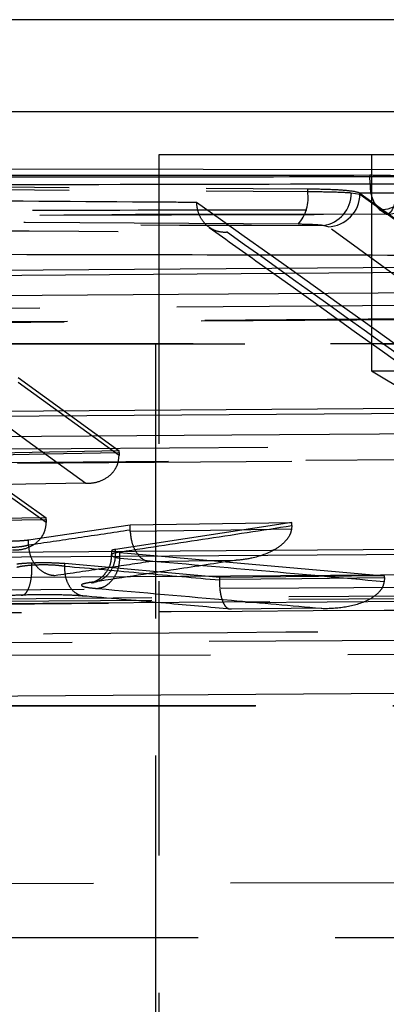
# Model space of a CAD drawing. Extents: x 122 to 736, y 117 to 530.
# Tile 11 of 26: x 185.78 to 189.17, y 145.4 to 154.51. Entities that reach past the tile are written whole.
import ezdxf

# ---------------------------------------------------------------- set-up
doc = ezdxf.new("R2010")
doc.units = 0
doc.header["$LTSCALE"] = 2
doc.linetypes.add('HIDDEN', pattern=[1.905, 1.27, -0.635])
doc.layers.get('0').update_dxf_attribs({"linetype": 'CONTINUOUS'})

msp = doc.modelspace()

# ---------------------------------------------------------------- linework, layer by layer
at = {"color": 7, "linetype": 'CONTINUOUS'}
for p, q in [((203.2025, 154.5107), (184.3493, 154.5107)), ((202.7466, 153.6586), (183.8934, 153.6586)), ((187.0666, 153.2607), (187.0666, 153.1258)), ((195.0041, 153.2607), (187.0666, 153.2607)), ((189.5317, 153.1221), (170.0753, 153.1509)), ((189.0193, 153.0705), (189.0193, 153.0559)), ((189.4027, 153.0559), (189.0193, 153.0559)), ((171.9133, 152.0916), (189.8576, 152.2235)), ((174.0235, 150.8057), (190.7937, 150.9253)), ((176.1337, 149.5203), (191.7297, 149.6268))]:
    msp.add_line(p, q, dxfattribs=at)
at = {"color": 7, "linetype": 'HIDDEN'}
for p, q in [((189.0353, 153.2607), (189.0353, 151.2607)), ((187.0666, 153.1258), (187.0666, 119.7607)), ((188.4435, 152.9208), (188.4435, 152.946)), ((188.8475, 152.9091), (188.9271, 152.8973)), ((188.922, 152.9091), (189.4276, 152.9074)), ((188.922, 152.9091), (188.9271, 152.9062)), ((188.9271, 152.9062), (188.9271, 152.8973)), ((188.9271, 152.9062), (194.1052, 149.1475)), ((188.9271, 152.8973), (194.1052, 149.1462)), ((188.6317, 152.5941), (188.5862, 152.6058)), ((193.8023, 148.8428), (188.6317, 152.5941)), ((172.2183, 151.6115), (190.0471, 151.7424)), ((181.5103, 151.5107), (194.3548, 151.5107)), ((195.0041, 151.5121), (183.3603, 151.5121)), ((187.0353, 151.5107), (187.0353, 145.1607)), ((189.0353, 151.2607), (190.9843, 151.2607)), ((189.0353, 151.2607), (191.0353, 150.059)), ((185.7629, 151.199), (186.6975, 150.5222)), ((174.3285, 150.3257), (190.983, 150.4444)), ((186.6975, 150.5222), (185.3334, 150.4962)), ((186.6975, 150.5067), (186.6974, 150.478)), ((186.6975, 150.5067), (186.6975, 150.5222)), ((185.3408, 150.3873), (186.0209, 149.9004)), ((186.0209, 149.9004), (184.7166, 149.8818)), ((186.0209, 149.8846), (186.0209, 149.9004)), ((185.8576, 149.6971), (186.7992, 149.8366)), ((186.0209, 149.8846), (186.0208, 149.8575)), ((188.2965, 149.8577), (186.6632, 149.608)), ((186.7992, 149.8366), (188.2965, 149.8577)), ((186.7992, 149.7867), (186.7992, 149.8366)), ((188.2965, 149.8295), (188.2939, 149.7951)), ((188.2965, 149.8295), (188.2965, 149.8577)), ((186.7996, 149.7743), (186.7992, 149.7867)), ((185.8576, 149.647), (185.8576, 149.6971)), ((185.8576, 149.647), (185.8576, 149.6468)), ((186.6276, 149.5966), (186.6276, 149.557)), ((186.6632, 149.58), (186.6632, 149.608)), ((186.6634, 149.58), (186.6632, 149.58)), ((186.7027, 149.5253), (186.7028, 149.5254)), ((186.7028, 149.5254), (186.7028, 149.5808)), ((186.7028, 149.5808), (189.1555, 149.3637)), ((185.8905, 149.4647), (185.8905, 149.4822)), ((185.8905, 149.4647), (185.8905, 149.4647)), ((186.1941, 149.454), (186.1941, 149.4768)), ((187.6297, 149.3487), (186.1941, 149.4768)), ((186.1941, 149.454), (186.1941, 149.4539)), ((189.1555, 149.3637), (187.6297, 149.3487)), ((187.6297, 149.3331), (187.6297, 149.3487)), ((189.1555, 149.3484), (189.153, 149.3085)), ((189.1555, 149.3484), (189.1555, 149.3637)), ((187.6296, 149.3258), (187.6297, 149.3331)), ((180.6505, 149.1155), (192.313, 149.2024)), ((180.6505, 149.0927), (192.313, 149.177)), ((176.4386, 149.0406), (191.919, 149.146)), ((179.9119, 148.7091), (193.3782, 148.7963)), ((195.1647, 148.6473), (179.8409, 148.6147)), ((203.2018, 148.1594), (184.3486, 148.1594)), ((203.2025, 148.1607), (184.3493, 148.1607)), ((180.1099, 146.5035), (195.4314, 146.5403)), ((202.6687, 146.0128), (183.8155, 146.0128))]:
    msp.add_line(p, q, dxfattribs=at)
at = {"color": 8, "linetype": 'CONTINUOUS', "flags": 128}
msp.add_lwpolyline([(189.0215, 152.9915), (189.0211, 152.9984), (189.0193, 153.0559)], dxfattribs=at)
at = {"color": 7, "linetype": 'HIDDEN', "flags": 128}
for points in [[(189.272, 152.9926), (189.269, 152.9339), (189.2625, 152.8784), (189.2527, 152.828), (189.24, 152.7847), (189.2249, 152.7502), (189.2081, 152.7258), (189.19, 152.7124), (189.1715, 152.7105)], [(171.9936, 151.7423), (172.5722, 151.7465), (174.8863, 151.7635), (184.1427, 151.8314), (189.9379, 151.8741)], [(190.0301, 151.7463), (189.4515, 151.7421), (187.1374, 151.7251), (177.881, 151.6572), (172.2013, 151.6157)], [(186.6974, 150.478), (186.2329, 150.8138), (185.7629, 151.1535)], [(185.521, 150.8511), (185.5855, 150.8044), (185.8437, 150.6175), (186.3896, 150.2224)], [(174.1038, 150.4563), (174.6823, 150.4604), (176.9964, 150.4769), (186.2529, 150.5429), (190.8739, 150.5759)], [(190.966, 150.4481), (190.3875, 150.444), (188.0734, 150.4275), (178.8169, 150.3617), (174.3115, 150.3298)], [(185.3334, 150.4805), (186.0097, 150.4935), (186.6975, 150.5067)], [(186.0208, 149.8575), (185.6835, 150.0984), (185.3408, 150.3433)], [(186.3896, 150.2224), (185.8335, 150.2117), (185.5816, 150.2068)], [(184.7166, 149.8658), (185.3645, 149.8751), (186.0209, 149.8846)], [(188.2939, 149.7951), (187.5443, 149.7846), (186.7996, 149.7743)], [(186.9721, 149.4972), (187.5283, 149.5049), (187.5778, 149.5056), (187.7823, 149.5084)], [(187.6297, 149.3331), (188.3897, 149.3406), (189.1555, 149.3484)], [(176.2139, 149.171), (176.7925, 149.1749), (179.1066, 149.1906), (188.363, 149.2537), (191.8098, 149.2773)], [(191.902, 149.1494), (191.3234, 149.1455), (189.0093, 149.1298), (179.7528, 149.067), (176.4216, 149.0445)], [(188.5688, 149.0638), (188.0126, 149.0582), (187.738, 149.0554)]]:
    msp.add_lwpolyline(points, dxfattribs=at)
at = {"color": 7, "linetype": 'CONTINUOUS', "flags": 128}
for points in [[(189.8576, 152.1738), (180.9169, 152.108), (171.9133, 152.042)], [(190.1386, 151.9876), (189.56, 151.9833), (187.2459, 151.9664), (177.9894, 151.8986), (172.3098, 151.8571)], [(190.7937, 150.8756), (182.4401, 150.816), (174.0235, 150.7561)], [(191.0746, 150.6893), (190.4961, 150.6852), (188.1819, 150.6688), (178.9254, 150.6031), (174.42, 150.5713)], [(191.7297, 149.577), (183.9633, 149.524), (176.1337, 149.4707)], [(192.0106, 149.3906), (191.4321, 149.3867), (189.1179, 149.371), (179.8614, 149.3085), (176.5302, 149.286)], [(179.4797, 148.2115), (185.7586, 148.2541), (191.9316, 148.2961)]]:
    msp.add_lwpolyline(points, dxfattribs=at)
at = {"color": 7, "linetype": 'HIDDEN'}
for centre, radius, start, end in [((189.3265, 152.9675), 0.3059, 175.51517, 224.85224), ((189.1124, 153.057), 0.3052, 269.48197, 348.2791), ((189.175, 153.016), 0.3056, 269.33406, 358.76967), ((188.0792, 152.8624), 0.3689, 318.41257, 9.11397), ((188.5459, 152.9048), 0.3017, 277.68679, 0.80686), ((188.6205, 152.9005), 0.3066, 272.08398, 359.40984)]:
    msp.add_arc(centre, radius, start, end, dxfattribs=at)
at = {"color": 7, "linetype": 'CONTINUOUS'}
for points, knots in [([(189.0193, 153.0705), (187.4326, 153.0694), (184.259, 153.0671), (178.1085, 153.0608), (173.5447, 153.0537), (170.5677, 153.0491)], [0, 0, 0, 0, 0.257988, 0.515977, 1, 1, 1, 1]), ([(189.0193, 153.0559), (185.8458, 153.0526), (179.6952, 153.0462), (173.5447, 153.0348), (170.5677, 153.0294)], [0, 0, 0, 0, 0.515977, 1, 1, 1, 1]), ([(170.8186, 152.9473), (171.0081, 152.9479), (171.969, 152.9507), (176.0158, 152.9623), (181.9775, 152.9777), (187.1677, 152.9883), (189.272, 152.9926)], [0, 0, 0, 0, 0.030799, 0.15622, 0.657901, 1, 1, 1, 1]), ([(189.4027, 153.0559), (189.3885, 153.0576), (189.3601, 153.0611), (189.281, 153.0655), (189.1856, 153.0687), (189.0938, 153.0703), (189.04, 153.0704), (189.0193, 153.0705)], [0, 0, 0, 0, 0.216333, 0.4326912, 0.6488889, 0.8648357, 1, 1, 1, 1]), ([(190.4346, 152.3275), (187.4663, 152.3331), (180.9375, 152.3453), (174.4105, 152.3562), (170.8509, 152.3622)], [0, 0, 0, 0, 0.454637, 1, 1, 1, 1])]:
    msp.add_open_spline(points, degree=3, knots=knots, dxfattribs=at)
at = {"color": 7, "linetype": 'HIDDEN'}
for points, knots in [([(172.2649, 153.0335), (174.9613, 153.02), (180.3541, 152.9931), (185.747, 152.9617), (188.4435, 152.946)], [0, 0, 0, 0, 0.5, 1, 1, 1, 1]), ([(172.2649, 153.0129), (174.9613, 152.9986), (180.3541, 152.9702), (185.747, 152.9373), (188.4435, 152.9208)], [0, 0, 0, 0, 0.5, 1, 1, 1, 1]), ([(187.4154, 152.8194), (187.314, 152.8201), (186.4411, 152.8259), (182.4826, 152.8523), (177.8084, 152.882), (173.9057, 152.9055), (173.0886, 152.9104)], [0, 0, 0, 0, 0.021242, 0.182776, 0.828912, 1, 1, 1, 1]), ([(188.4435, 152.946), (188.5168, 152.9449), (188.6634, 152.9426), (188.8264, 152.9311), (188.9001, 152.9186), (188.9186, 152.9106), (188.922, 152.9091)], [0, 0, 0, 0, 0.309937, 0.619863, 0.93029, 1, 1, 1, 1]), ([(188.4435, 152.9208), (188.5166, 152.9202), (188.6628, 152.9188), (188.7874, 152.9136), (188.8372, 152.9098), (188.8475, 152.9091)], [0, 0, 0, 0, 0.442191, 0.884043, 1, 1, 1, 1]), ([(187.7014, 152.5437), (187.7004, 152.5436), (187.6941, 152.5431), (187.6555, 152.5411), (187.59, 152.5521), (187.5134, 152.5974), (187.4582, 152.6618), (187.4234, 152.7376), (187.418, 152.7933), (187.4154, 152.8194)], [0, 0, 0, 0, 0.007092, 0.047097, 0.287212, 0.494897, 0.676271, 0.848546, 1, 1, 1, 1]), ([(192.4331, 149.2156), (192.4189, 149.2259), (192.3079, 149.3068), (191.8094, 149.6696), (190.1496, 150.8704), (188.5891, 151.9828), (187.4154, 152.8194)], [0, 0, 0, 0, 0.008431, 0.0663, 0.297778, 1, 1, 1, 1]), ([(170.6566, 152.7256), (173.7554, 152.7312), (178.9894, 152.7406), (185.1404, 152.7481), (188.1927, 152.7509), (189.1096, 152.7518)], [0, 0, 0, 0, 0.5037782, 0.85093, 1, 1, 1, 1]), ([(189.1096, 152.7518), (189.1184, 152.7465), (189.139, 152.734), (189.1596, 152.719), (189.1715, 152.7105)], [0, 0, 0, 0, 0.4260162, 1, 1, 1, 1]), ([(189.1715, 152.7105), (186.0739, 152.7051), (180.8419, 152.696), (174.6903, 152.6817), (171.6362, 152.6739), (170.7167, 152.6715)], [0, 0, 0, 0, 0.503531, 0.850525, 1, 1, 1, 1]), ([(170.7248, 152.6702), (171.5564, 152.6725), (177.7074, 152.6892), (183.8584, 152.6996), (189.1778, 152.7086)], [0, 0, 0, 0, 0.135208, 1, 1, 1, 1]), ([(171.6581, 152.6599), (173.7585, 152.6537), (179.4022, 152.637), (185.0441, 152.6178), (188.5862, 152.6058)], [0, 0, 0, 0, 0.372171, 1, 1, 1, 1]), ([(188.3551, 152.6175), (185.6585, 152.6339), (180.2652, 152.6667), (174.872, 152.695), (172.1753, 152.7092)], [0, 0, 0, 0, 0.5, 1, 1, 1, 1]), ([(172.7182, 152.637), (175.2641, 152.6219), (180.2584, 152.5922), (185.2528, 152.5597), (187.7014, 152.5437)], [0, 0, 0, 0, 0.50974, 1, 1, 1, 1]), ([(187.5318, 152.5885), (187.6967, 152.4712), (189.3695, 151.2818), (191.0453, 150.0657), (192.5558, 148.9695)], [0, 0, 0, 0, 0.098601, 1, 1, 1, 1]), ([(187.7014, 152.5437), (188.5449, 151.9418), (190.2221, 150.7448), (191.9006, 149.5234), (192.735, 148.9162)], [0, 0, 0, 0, 0.502927, 1, 1, 1, 1]), ([(188.5862, 152.6058), (188.5803, 152.6066), (188.5518, 152.6103), (188.4805, 152.6155), (188.3969, 152.6169), (188.3551, 152.6175)], [0, 0, 0, 0, 0.1158266, 0.5575944, 1, 1, 1, 1]), ([(186.3896, 150.2224), (186.3905, 150.2223), (186.422, 150.2206), (186.4924, 150.2264), (186.5852, 150.2655), (186.6523, 150.3322), (186.6897, 150.4034), (186.6948, 150.4531), (186.6974, 150.478)], [0, 0, 0, 0, 0.006346, 0.228831, 0.510953, 0.714505, 0.856892, 1, 1, 1, 1]), ([(186.0208, 149.8575), (186.0182, 149.8326), (186.0132, 149.783), (185.976, 149.7119), (185.9092, 149.6452), (185.8161, 149.6055), (185.7449, 149.5996), (185.7125, 149.6015), (185.7117, 149.6015)], [0, 0, 0, 0, 0.142296, 0.28388, 0.485647, 0.76542, 0.993671, 1, 1, 1, 1]), ([(186.6632, 149.58), (186.9319, 149.6206), (187.4763, 149.7027), (188.0207, 149.7868), (188.2965, 149.8295)], [0, 0, 0, 0, 0.4934082, 1, 1, 1, 1]), ([(188.2939, 149.7951), (188.2895, 149.7778), (188.2789, 149.7366), (188.2281, 149.6694), (188.1122, 149.5821), (187.9544, 149.5286), (187.831, 149.5114), (187.7834, 149.5085), (187.7823, 149.5084)], [0, 0, 0, 0, 0.075607, 0.179787, 0.36761, 0.756437, 0.994714, 1, 1, 1, 1]), ([(186.7992, 149.7867), (186.639, 149.7628), (186.3251, 149.7159), (186.0112, 149.6696), (185.8576, 149.647)], [0, 0, 0, 0, 0.51065, 1, 1, 1, 1]), ([(186.7996, 149.7743), (186.8029, 149.7449), (186.8094, 149.6862), (186.8392, 149.6081), (186.881, 149.5449), (186.9269, 149.509), (186.9585, 149.499), (186.9714, 149.4973), (186.9721, 149.4972)], [0, 0, 0, 0, 0.199627, 0.398846, 0.608829, 0.841024, 0.991553, 1, 1, 1, 1]), ([(185.6965, 149.6861), (185.7259, 149.6872), (185.7846, 149.6894), (185.8341, 149.6939), (185.8542, 149.6966), (185.8576, 149.6971)], [0, 0, 0, 0, 0.453225, 0.906386, 1, 1, 1, 1]), ([(185.8576, 149.6468), (185.8498, 149.6448), (185.831, 149.6399), (185.7834, 149.632), (185.734, 149.6271), (185.7003, 149.6252), (185.6965, 149.625)], [0, 0, 0, 0, 0.2055477, 0.4928566, 0.9441362, 1, 1, 1, 1]), ([(185.8576, 149.6468), (185.8615, 149.6154), (185.8692, 149.5526), (185.9139, 149.469), (185.9776, 149.4055), (186.0332, 149.3798), (186.0743, 149.3702), (186.0889, 149.3689), (186.0999, 149.3679)], [0, 0, 0, 0, 0.220306, 0.44062, 0.66092, 0.881228, 0.91058, 1, 1, 1, 1]), ([(186.6634, 149.58), (186.6618, 149.5486), (186.6587, 149.4858), (186.6197, 149.4021), (186.5585, 149.3372), (186.4874, 149.3033), (186.439, 149.3016), (186.4202, 149.301)], [0, 0, 0, 0, 0.209539, 0.419082, 0.628629, 0.855795, 1, 1, 1, 1]), ([(186.6239, 149.5575), (186.6236, 149.5333), (186.6231, 149.4795), (186.588, 149.408), (186.5412, 149.353), (186.4955, 149.3209), (186.464, 149.3062), (186.444, 149.2998), (186.4418, 149.2995), (186.4485, 149.301), (186.4605, 149.3029), (186.4662, 149.3038)], [0, 0, 0, 0, 0.143063, 0.318697, 0.462747, 0.582625, 0.674921, 0.751573, 0.83056, 0.919404, 1, 1, 1, 1]), ([(186.7027, 149.5253), (186.6992, 149.4939), (186.6921, 149.431), (186.6535, 149.3473), (186.6021, 149.2875), (186.5482, 149.2545), (186.5142, 149.2488), (186.4994, 149.2463)], [0, 0, 0, 0, 0.222949, 0.445897, 0.668852, 0.855389, 1, 1, 1, 1]), ([(186.7028, 149.5254), (186.7028, 149.5254), (186.6888, 149.5279), (186.6571, 149.5347), (186.6363, 149.5441), (186.6256, 149.5554), (186.6289, 149.567), (186.6496, 149.5751), (186.6632, 149.58), (186.6632, 149.58)], [0, 0, 0, 0, 0.000173, 0.177679, 0.444486, 0.4996, 0.766839, 0.999851, 1, 1, 1, 1]), ([(186.6632, 149.608), (186.6494, 149.6056), (186.6283, 149.6019), (186.6308, 149.5979), (186.6316, 149.5966)], [0, 0, 0, 0, 0.660487, 1, 1, 1, 1]), ([(186.6632, 149.58), (186.6633, 149.58), (186.6633, 149.58), (186.6633, 149.58), (186.6634, 149.58)], [0, 0, 0, 0, 0.229351, 1, 1, 1, 1]), ([(189.153, 149.3085), (188.7497, 149.3449), (187.9348, 149.4185), (187.1087, 149.4884), (186.7028, 149.5253), (186.7027, 149.5253)], [0, 0, 0, 0, 0.494997, 0.999966, 1, 1, 1, 1]), ([(185.8905, 149.4822), (185.8618, 149.4809), (185.8046, 149.4785), (185.7679, 149.4742), (185.7496, 149.472)], [0, 0, 0, 0, 0.500923, 1, 1, 1, 1]), ([(185.7496, 149.4443), (185.7543, 149.4456), (185.7694, 149.4496), (185.8112, 149.4577), (185.8599, 149.462), (185.8905, 149.4647)], [0, 0, 0, 0, 0.140246, 0.457939, 1, 1, 1, 1]), ([(185.7895, 149.1856), (185.7982, 149.1854), (185.8083, 149.1852), (185.8289, 149.1971), (185.851, 149.2228), (185.8749, 149.2865), (185.8899, 149.3702), (185.8903, 149.4332), (185.8905, 149.4647)], [0, 0, 0, 0, 0.155599, 0.181248, 0.385935, 0.590614, 0.795311, 1, 1, 1, 1]), ([(186.1941, 149.4768), (186.1703, 149.4785), (186.1228, 149.4819), (186.0307, 149.484), (185.9507, 149.4839), (185.9058, 149.4826), (185.8905, 149.4822)], [0, 0, 0, 0, 0.284638, 0.569286, 0.854, 1, 1, 1, 1]), ([(185.8905, 149.4647), (185.8905, 149.4647), (185.8918, 149.4648), (185.9216, 149.4667), (185.9863, 149.469), (186.0823, 149.4668), (186.1514, 149.4607), (186.1855, 149.4556), (186.1941, 149.4541), (186.1941, 149.454)], [0, 0, 0, 0, 0.000176, 0.011727, 0.296281, 0.580748, 0.882705, 0.999814, 1, 1, 1, 1]), ([(186.0999, 149.3679), (186.2538, 149.3906), (186.5445, 149.4334), (186.8352, 149.4768), (186.9721, 149.4972)], [0, 0, 0, 0, 0.529247, 1, 1, 1, 1]), ([(186.3984, 149.175), (186.3893, 149.1747), (186.3703, 149.1742), (186.3292, 149.1831), (186.2779, 149.2124), (186.2288, 149.276), (186.197, 149.3596), (186.1951, 149.4225), (186.1941, 149.4539)], [0, 0, 0, 0, 0.0825465, 0.1718654, 0.378895, 0.5859347, 0.792964, 1, 1, 1, 1]), ([(186.1941, 149.4539), (186.4375, 149.4324), (186.916, 149.39), (187.3945, 149.3469), (187.6296, 149.3258)], [0, 0, 0, 0, 0.508589, 1, 1, 1, 1]), ([(187.7823, 149.5084), (187.597, 149.4799), (187.143, 149.41), (186.6889, 149.3415), (186.4202, 149.301)], [0, 0, 0, 0, 0.408149, 1, 1, 1, 1]), ([(186.4202, 149.301), (186.3972, 149.2968), (186.3482, 149.2876), (186.3442, 149.2764), (186.3655, 149.2651), (186.4062, 149.2556), (186.4727, 149.249), (186.4994, 149.2463)], [0, 0, 0, 0, 0.233766, 0.500453, 0.555464, 0.821936, 1, 1, 1, 1]), ([(187.738, 149.0554), (187.7375, 149.0554), (187.7233, 149.0523), (187.6978, 149.0599), (187.6664, 149.1023), (187.6446, 149.1635), (187.6307, 149.2397), (187.63, 149.2971), (187.6296, 149.3258)], [0, 0, 0, 0, 0.007753, 0.255995, 0.458671, 0.643276, 0.821525, 1, 1, 1, 1]), ([(188.5688, 149.0638), (188.5699, 149.0637), (188.6448, 149.0615), (188.7954, 149.0708), (188.9777, 149.1203), (189.0908, 149.1946), (189.14, 149.2543), (189.1491, 149.2923), (189.153, 149.3085)], [0, 0, 0, 0, 0.0052087, 0.3334738, 0.671849, 0.8358886, 0.9297409, 1, 1, 1, 1]), ([(185.7895, 149.1856), (185.7842, 149.1855), (185.7208, 149.1833), (185.628, 149.1781), (185.5468, 149.1706), (185.5164, 149.1665), (185.5069, 149.1652)], [0, 0, 0, 0, 0.044874, 0.541245, 0.856419, 1, 1, 1, 1]), ([(186.3984, 149.175), (186.3797, 149.1764), (186.3136, 149.1817), (186.1734, 149.1877), (185.9773, 149.1902), (185.853, 149.1872), (185.7895, 149.1856)], [0, 0, 0, 0, 0.11859, 0.419783, 0.703828, 1, 1, 1, 1]), ([(187.738, 149.0554), (187.535, 149.0737), (187.0885, 149.1139), (186.642, 149.1534), (186.3984, 149.175)], [0, 0, 0, 0, 0.45451, 1, 1, 1, 1]), ([(186.4994, 149.2463), (186.9119, 149.2103), (187.6017, 149.1502), (188.2915, 149.0886), (188.5688, 149.0638)], [0, 0, 0, 0, 0.597984, 1, 1, 1, 1]), ([(193.4129, 149.0716), (193.2382, 149.0704), (192.2566, 149.0635), (187.7675, 149.033), (183.4533, 149.0083), (179.9459, 148.9883)], [0, 0, 0, 0, 0.0389184, 0.2186603, 1, 1, 1, 1]), ([(192.3466, 148.8736), (192.1449, 148.872), (191.1364, 148.8639), (187.2489, 148.8334), (183.563, 148.8085), (180.684, 148.7891)], [0, 0, 0, 0, 0.051885, 0.259428, 1, 1, 1, 1])]:
    msp.add_open_spline(points, degree=3, knots=knots, dxfattribs=at)

doc.saveas('drawing.dxf')
